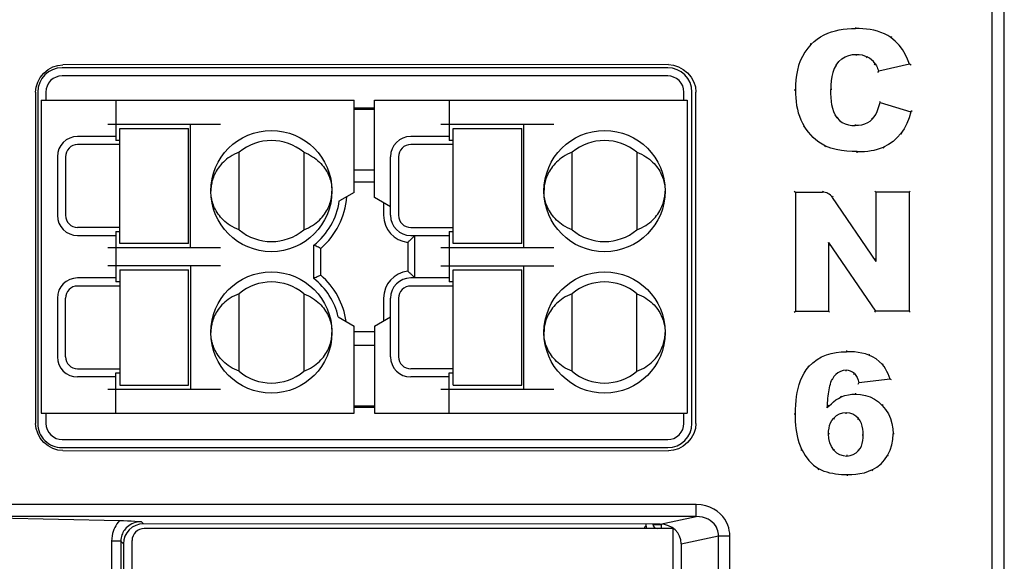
# Model space of a CAD drawing. Header units: millimetres. Extents: x -2013 to 423, y -990 to -169.
# Tile 15 of 50: x -378 to -354, y -832 to -819. Entities that reach past the tile are written whole.
import ezdxf

# ---------------------------------------------------------------- set-up
doc = ezdxf.new("R2010")
doc.units = ezdxf.units.MM
doc.header["$LTSCALE"] = 30.734
doc.layers.get('0').update_dxf_attribs({"linetype": 'CONTINUOUS'})
doc.layers.add('ECAD_06021007', color=7, linetype='CONTINUOUS')
doc.layers.add('ECAD_15050074', color=7, linetype='CONTINUOUS')

msp = doc.modelspace()

# ---------------------------------------------------------------- linework, layer by layer
at = {"color": 7, "linetype": 'Continuous'}
for p, q in [((-354.214, -867.375), (-354.214, -769.386)), ((-353.914, -886.575), (-353.914, -769.337)), ((-357.597, -818.773), (-357.597, -818.8)), ((-356.708, -819.003), (-356.723, -819.025)), ((-358.719, -819.174), (-358.7, -819.193)), ((-357.575, -819.467), (-357.575, -819.441)), ((-357.324, -819.526), (-357.312, -819.502)), ((-358.059, -819.72), (-358.081, -819.706)), ((-357.134, -819.689), (-357.113, -819.673)), ((-356.259, -819.687), (-357.025, -819.858)), ((-356.224, -819.707), (-356.259, -819.687)), ((-357.043, -819.889), (-357.025, -819.858)), ((-359.114, -820.318), (-359.087, -820.318)), ((-358.185, -820.312), (-358.211, -820.312)), ((-357.008, -820.597), (-356.989, -820.63)), ((-356.989, -820.63), (-356.227, -820.86)), ((-358.034, -820.996), (-358.054, -821.013)), ((-356.196, -820.842), (-356.227, -820.86)), ((-358.889, -821.235), (-358.867, -821.221)), ((-357.608, -821.18), (-357.608, -821.206)), ((-357.206, -821.031), (-357.187, -821.049)), ((-356.454, -821.413), (-356.474, -821.397)), ((-358.354, -821.734), (-358.343, -821.71)), ((-357.554, -821.876), (-357.554, -821.849)), ((-356.891, -821.759), (-356.902, -821.735)), ((-359.114, -822.825), (-359.087, -822.851)), ((-359.087, -822.851), (-358.42, -822.851)), ((-359.087, -822.851), (-359.087, -825.798)), ((-358.406, -822.825), (-358.42, -822.851)), ((-357.118, -822.825), (-357.092, -822.851)), ((-356.271, -822.851), (-357.092, -822.851)), ((-357.092, -822.851), (-357.092, -824.571)), ((-356.245, -822.825), (-356.271, -822.851)), ((-356.271, -822.851), (-356.271, -825.798)), ((-358.159, -822.955), (-358.173, -822.982)), ((-358.173, -822.982), (-357.092, -824.571)), ((-358.268, -824.094), (-357.105, -825.798)), ((-358.268, -824.094), (-358.268, -825.798)), ((-358.242, -824.179), (-358.268, -824.094)), ((-357.118, -824.486), (-357.092, -824.571)), ((-359.114, -825.825), (-359.087, -825.798)), ((-359.087, -825.798), (-358.268, -825.798)), ((-358.242, -825.825), (-358.268, -825.798)), ((-357.118, -825.825), (-357.105, -825.798)), ((-356.271, -825.798), (-357.105, -825.798)), ((-356.245, -825.825), (-356.271, -825.798)), ((-357.824, -826.773), (-357.824, -826.8)), ((-357.26, -826.857), (-357.269, -826.882)), ((-358.772, -827.151), (-358.753, -827.169)), ((-357.833, -827.285), (-357.833, -827.259)), ((-357.645, -827.357), (-357.627, -827.338)), ((-356.914, -827.099), (-356.934, -827.116)), ((-358.149, -827.489), (-358.171, -827.476)), ((-357.534, -827.602), (-357.513, -827.573)), ((-356.74, -827.478), (-357.513, -827.573)), ((-356.705, -827.5), (-356.74, -827.478)), ((-357.597, -827.823), (-357.597, -827.849)), ((-357.962, -827.896), (-357.951, -827.92)), ((-357.831, -828.339), (-357.831, -828.313)), ((-356.92, -828.11), (-356.939, -828.128)), ((-359.114, -828.341), (-359.087, -828.341)), ((-358.123, -828.468), (-358.143, -828.45)), ((-357.547, -828.473), (-357.527, -828.456)), ((-358.24, -828.836), (-358.266, -828.836)), ((-357.432, -828.859), (-357.405, -828.859)), ((-356.642, -828.836), (-356.668, -828.836)), ((-358.952, -829.233), (-358.928, -829.222)), ((-358.117, -829.219), (-358.137, -829.236)), ((-357.542, -829.232), (-357.522, -829.249)), ((-357.816, -829.356), (-357.816, -829.382)), ((-356.783, -829.378), (-356.806, -829.365)), ((-358.516, -829.723), (-358.503, -829.7)), ((-357.172, -829.75), (-357.184, -829.727)), ((-357.794, -829.876), (-357.794, -829.849)), ((-361.548, -830.581), (-381.614, -830.581)), ((-361.548, -830.88), (-361.548, -830.581)), ((-361.548, -830.88), (-380.46, -830.88)), ((-380.46, -830.88), (-375.825, -830.976)), ((-362.434, -831.07), (-361.548, -830.88)), ((-361.464, -830.884), (-361.548, -830.88)), ((-375.278, -831.012), (-375.23, -831.06)), ((-362.434, -831.07), (-375.23, -831.06)), ((-361.914, -831.555), (-360.99, -831.357)), ((-360.99, -831.357), (-360.712, -831.357)), ((-360.99, -863.592), (-360.99, -831.357)), ((-360.712, -863.592), (-360.712, -831.357)), ((-375.793, -831.493), (-376.023, -831.493)), ((-376.023, -831.493), (-376.023, -863.456)), ((-375.793, -831.493), (-375.729, -831.557)), ((-375.793, -831.493), (-375.793, -863.456)), ((-375.729, -831.557), (-375.729, -863.392)), ((-361.914, -831.555), (-361.914, -863.394))]:
    msp.add_line(p, q, dxfattribs=at)
at = {"linetype": 'Continuous'}
for p, q in [((-362.249, -819.775), (-377.249, -819.775)), ((-362.229, -819.696), (-377.23, -819.701)), ((-362.249, -819.975), (-377.249, -819.975)), ((-377.904, -820.375), (-377.904, -828.575)), ((-377.849, -820.375), (-377.849, -828.575)), ((-377.649, -820.375), (-377.649, -820.575)), ((-361.849, -820.575), (-361.849, -820.375)), ((-361.649, -828.575), (-361.649, -820.375)), ((-361.55, -828.575), (-361.55, -820.375)), ((-377.764, -820.575), (-377.764, -828.325)), ((-377.764, -820.575), (-370.014, -820.575)), ((-375.914, -820.575), (-375.914, -821.575)), ((-370.014, -822.857), (-370.014, -820.575)), ((-369.514, -820.575), (-361.764, -820.575)), ((-369.514, -822.982), (-369.514, -820.575)), ((-367.664, -820.575), (-367.664, -821.575)), ((-361.764, -820.575), (-361.764, -828.325)), ((-369.514, -820.775), (-370.014, -820.775)), ((-369.514, -820.809), (-370.014, -820.809)), ((-373.321, -821.175), (-376.114, -821.175)), ((-374.064, -824.225), (-374.064, -821.175)), ((-365.071, -821.175), (-367.864, -821.175)), ((-365.814, -824.225), (-365.814, -821.175)), ((-375.914, -821.475), (-376.864, -821.475)), ((-375.814, -824.125), (-375.814, -821.275)), ((-375.814, -821.275), (-374.114, -821.275)), ((-374.114, -824.125), (-374.114, -821.275)), ((-367.664, -821.475), (-368.614, -821.475)), ((-367.564, -821.275), (-365.864, -821.275)), ((-367.564, -824.125), (-367.564, -821.275)), ((-365.864, -824.125), (-365.864, -821.275)), ((-375.814, -821.675), (-376.864, -821.675)), ((-375.814, -821.575), (-375.914, -821.575)), ((-367.564, -821.675), (-368.614, -821.675)), ((-367.564, -821.575), (-367.664, -821.575)), ((-377.364, -821.975), (-377.364, -823.425)), ((-377.164, -821.975), (-377.164, -823.425)), ((-372.864, -823.785), (-372.864, -821.864)), ((-371.264, -821.864), (-371.264, -823.785)), ((-369.114, -823.425), (-369.114, -821.975)), ((-368.914, -821.975), (-368.914, -823.425)), ((-364.614, -823.785), (-364.614, -821.864)), ((-363.014, -821.864), (-363.014, -823.785)), ((-369.514, -822.309), (-370.014, -822.309)), ((-370.014, -822.6), (-369.514, -822.6)), ((-370.014, -822.857), (-370.381, -823.07)), ((-369.114, -823.213), (-369.514, -822.982)), ((-369.287, -823.113), (-369.287, -823.425)), ((-375.814, -823.725), (-376.864, -823.725)), ((-376.864, -823.925), (-375.914, -823.925)), ((-375.914, -823.825), (-375.814, -823.825)), ((-375.914, -823.825), (-375.914, -825.075)), ((-368.614, -823.725), (-367.564, -823.725)), ((-368.614, -823.925), (-367.664, -823.925)), ((-368.514, -823.925), (-368.614, -824.025)), ((-368.514, -824.975), (-368.514, -823.925)), ((-367.664, -823.825), (-367.564, -823.825)), ((-367.664, -823.825), (-367.664, -825.075)), ((-374.114, -824.125), (-375.814, -824.125)), ((-371.014, -824.988), (-371.014, -824.161)), ((-368.687, -824.094), (-368.687, -824.805)), ((-365.864, -824.125), (-367.564, -824.125)), ((-376.114, -824.225), (-373.321, -824.225)), ((-370.84, -824.906), (-370.84, -824.243)), ((-367.864, -824.225), (-365.071, -824.225)), ((-373.321, -824.675), (-376.114, -824.675)), ((-375.814, -824.775), (-374.114, -824.775)), ((-375.814, -824.775), (-375.814, -827.625)), ((-374.114, -827.625), (-374.114, -824.775)), ((-374.064, -824.675), (-374.064, -827.725)), ((-368.614, -824.875), (-368.514, -824.975)), ((-367.864, -824.675), (-365.071, -824.675)), ((-367.564, -824.775), (-365.864, -824.775)), ((-367.564, -827.625), (-367.564, -824.775)), ((-365.864, -827.625), (-365.864, -824.775)), ((-365.814, -827.725), (-365.814, -824.675)), ((-375.914, -824.975), (-376.864, -824.975)), ((-375.814, -825.075), (-375.914, -825.075)), ((-367.664, -824.975), (-368.614, -824.975)), ((-367.564, -825.075), (-367.664, -825.075)), ((-375.814, -825.175), (-376.864, -825.175)), ((-372.864, -827.285), (-372.864, -825.364)), ((-371.264, -825.364), (-371.264, -827.285)), ((-367.564, -825.175), (-368.614, -825.175)), ((-364.614, -827.285), (-364.614, -825.364)), ((-363.014, -827.285), (-363.014, -825.364)), ((-377.364, -825.475), (-377.364, -826.925)), ((-377.164, -826.925), (-377.164, -825.475)), ((-369.287, -825.475), (-369.287, -826.036)), ((-369.114, -826.925), (-369.114, -825.475)), ((-368.914, -825.475), (-368.914, -826.925)), ((-370.408, -825.939), (-370.014, -826.167)), ((-369.514, -826.167), (-369.114, -825.936)), ((-370.014, -828.325), (-370.014, -826.167)), ((-370.014, -826.3), (-369.514, -826.3)), ((-369.514, -826.167), (-369.514, -828.325)), ((-370.014, -826.64), (-369.514, -826.64)), ((-376.864, -827.225), (-375.814, -827.225)), ((-375.914, -827.325), (-375.814, -827.325)), ((-375.914, -828.325), (-375.914, -827.325)), ((-367.564, -827.225), (-368.614, -827.225)), ((-367.664, -827.325), (-367.564, -827.325)), ((-367.664, -828.325), (-367.664, -827.325)), ((-375.914, -827.425), (-376.864, -827.425)), ((-367.664, -827.425), (-368.614, -827.425)), ((-376.114, -827.725), (-373.321, -827.725)), ((-375.814, -827.625), (-374.114, -827.625)), ((-367.864, -827.725), (-365.071, -827.725)), ((-367.564, -827.625), (-365.864, -827.625)), ((-370.014, -828.14), (-369.514, -828.14)), ((-370.014, -828.175), (-369.514, -828.175)), ((-377.764, -828.325), (-370.014, -828.325)), ((-377.649, -828.325), (-377.649, -828.575)), ((-369.514, -828.325), (-361.764, -828.325)), ((-361.849, -828.575), (-361.849, -828.325)), ((-377.249, -828.975), (-362.249, -828.975)), ((-377.249, -829.175), (-362.249, -829.175)), ((-377.23, -829.248), (-362.229, -829.253))]:
    msp.add_line(p, q, dxfattribs=at)
at = {"color": 7, "linetype": 'Continuous'}
for points in [[(-358.7, -819.193), (-358.626, -819.124), (-358.547, -819.063), (-358.463, -819.008), (-358.375, -818.96), (-358.284, -818.919), (-358.191, -818.885), (-358.097, -818.858), (-358, -818.836), (-357.902, -818.82), (-357.802, -818.808), (-357.701, -818.802), (-357.597, -818.8)], [(-356.723, -819.025), (-356.802, -818.975), (-356.884, -818.932), (-356.969, -818.897), (-357.057, -818.868), (-357.145, -818.845), (-357.234, -818.828), (-357.324, -818.815), (-357.414, -818.806), (-357.506, -818.801), (-357.597, -818.8)], [(-356.259, -819.687), (-356.307, -819.561), (-356.367, -819.439), (-356.436, -819.323), (-356.518, -819.214), (-356.614, -819.115), (-356.723, -819.025)], [(-358.7, -819.193), (-358.782, -819.286), (-358.854, -819.385), (-358.915, -819.492), (-358.966, -819.603), (-359.007, -819.718), (-359.038, -819.835), (-359.061, -819.953), (-359.076, -820.073), (-359.085, -820.195), (-359.087, -820.318)], [(-358.081, -819.706), (-358.014, -819.622), (-357.939, -819.554), (-357.856, -819.503), (-357.767, -819.468), (-357.673, -819.447), (-357.575, -819.441)], [(-357.575, -819.441), (-357.504, -819.445), (-357.436, -819.457), (-357.372, -819.476), (-357.312, -819.502)], [(-357.113, -819.673), (-357.156, -819.621), (-357.203, -819.575), (-357.255, -819.536), (-357.312, -819.502)], [(-358.081, -819.706), (-358.127, -819.794), (-358.162, -819.888), (-358.186, -819.988), (-358.2, -820.093), (-358.209, -820.201), (-358.211, -820.312)], [(-357.113, -819.673), (-357.095, -819.7), (-357.079, -819.728), (-357.064, -819.758), (-357.05, -819.79), (-357.037, -819.823), (-357.025, -819.858)], [(-359.087, -820.318), (-359.086, -820.418), (-359.08, -820.515), (-359.07, -820.61), (-359.057, -820.704), (-359.038, -820.795), (-359.015, -820.885), (-358.987, -820.972), (-358.953, -821.058), (-358.913, -821.141), (-358.867, -821.221)], [(-358.054, -821.013), (-358.1, -820.941), (-358.137, -820.864), (-358.163, -820.781), (-358.182, -820.694), (-358.196, -820.604), (-358.204, -820.51), (-358.21, -820.413), (-358.211, -820.312)], [(-357.187, -821.049), (-357.14, -820.989), (-357.099, -820.926), (-357.064, -820.858), (-357.035, -820.785), (-357.009, -820.71), (-356.989, -820.63)], [(-356.227, -820.86), (-356.273, -821.014), (-356.33, -821.155), (-356.397, -821.283), (-356.474, -821.397)], [(-358.343, -821.71), (-358.428, -821.666), (-358.507, -821.616), (-358.579, -821.56), (-358.646, -821.499), (-358.708, -821.434), (-358.765, -821.366), (-358.818, -821.295), (-358.867, -821.221)], [(-358.054, -821.013), (-357.994, -821.075), (-357.927, -821.124), (-357.853, -821.161), (-357.774, -821.187), (-357.693, -821.202), (-357.608, -821.206)], [(-357.187, -821.049), (-357.243, -821.1), (-357.305, -821.14), (-357.374, -821.17), (-357.448, -821.191), (-357.526, -821.203), (-357.608, -821.206)], [(-356.474, -821.397), (-356.566, -821.503), (-356.668, -821.594), (-356.78, -821.672), (-356.902, -821.735)], [(-357.554, -821.849), (-357.685, -821.847), (-357.816, -821.838), (-357.948, -821.822), (-358.079, -821.796), (-358.211, -821.759), (-358.343, -821.71)], [(-357.554, -821.849), (-357.466, -821.848), (-357.38, -821.843), (-357.296, -821.836), (-357.215, -821.824), (-357.134, -821.809), (-357.056, -821.79), (-356.978, -821.765), (-356.902, -821.735)], [(-358.753, -827.169), (-358.655, -827.074), (-358.55, -826.994), (-358.438, -826.929), (-358.32, -826.879), (-358.199, -826.842), (-358.075, -826.818), (-357.951, -826.803), (-357.824, -826.8)], [(-357.269, -826.882), (-357.352, -826.854), (-357.438, -826.833), (-357.53, -826.818), (-357.624, -826.807), (-357.723, -826.801), (-357.824, -826.8)], [(-356.934, -827.116), (-357.009, -827.041), (-357.09, -826.976), (-357.177, -826.923), (-357.269, -826.882)], [(-359.087, -828.341), (-359.086, -828.228), (-359.08, -828.118), (-359.072, -828.011), (-359.059, -827.908), (-359.042, -827.807), (-359.02, -827.708), (-358.993, -827.611), (-358.96, -827.516), (-358.92, -827.423), (-358.873, -827.333), (-358.817, -827.249), (-358.753, -827.169)], [(-357.833, -827.259), (-357.906, -827.266), (-357.973, -827.286), (-358.033, -827.319), (-358.087, -827.363), (-358.133, -827.415), (-358.171, -827.476)], [(-357.627, -827.338), (-357.673, -827.303), (-357.723, -827.278), (-357.776, -827.263), (-357.833, -827.259)], [(-357.627, -827.338), (-357.588, -827.386), (-357.555, -827.442), (-357.531, -827.504), (-357.513, -827.573)], [(-356.74, -827.478), (-356.763, -827.411), (-356.79, -827.347), (-356.821, -827.286), (-356.854, -827.226), (-356.892, -827.17), (-356.934, -827.116)], [(-358.3, -828.192), (-358.296, -828.13), (-358.291, -828.069), (-358.286, -828.01), (-358.28, -827.953), (-358.274, -827.898), (-358.267, -827.844), (-358.259, -827.792), (-358.251, -827.742), (-358.242, -827.693), (-358.231, -827.646), (-358.219, -827.6), (-358.206, -827.557), (-358.19, -827.515), (-358.171, -827.476)], [(-358.3, -828.192), (-358.25, -828.138), (-358.197, -828.088), (-358.141, -828.04), (-358.082, -827.995), (-358.018, -827.956), (-357.951, -827.92)], [(-357.951, -827.92), (-357.864, -827.888), (-357.776, -827.865), (-357.687, -827.852), (-357.597, -827.849)], [(-357.597, -827.849), (-357.471, -827.857), (-357.351, -827.88), (-357.237, -827.92), (-357.13, -827.974), (-357.031, -828.044), (-356.939, -828.128)], [(-358.269, -828.12), (-358.276, -828.138), (-358.284, -828.156), (-358.292, -828.174), (-358.3, -828.192)], [(-357.831, -828.313), (-357.92, -828.322), (-358.002, -828.348), (-358.077, -828.39), (-358.143, -828.45)], [(-357.527, -828.456), (-357.592, -828.394), (-357.664, -828.349), (-357.743, -828.322), (-357.831, -828.313)], [(-356.939, -828.128), (-356.853, -828.231), (-356.784, -828.34), (-356.732, -828.457), (-356.695, -828.579), (-356.674, -828.705), (-356.668, -828.836)], [(-358.928, -829.222), (-358.964, -829.138), (-358.995, -829.053), (-359.019, -828.967), (-359.039, -828.879), (-359.055, -828.792), (-359.067, -828.704), (-359.076, -828.616), (-359.083, -828.526), (-359.086, -828.434), (-359.087, -828.341)], [(-358.266, -828.836), (-358.264, -828.764), (-358.255, -828.695), (-358.239, -828.628), (-358.216, -828.564), (-358.184, -828.505), (-358.143, -828.45)], [(-357.405, -828.859), (-357.407, -828.785), (-357.416, -828.714), (-357.431, -828.644), (-357.454, -828.576), (-357.486, -828.514), (-357.527, -828.456)], [(-358.137, -829.236), (-358.195, -829.15), (-358.237, -829.055), (-358.26, -828.95), (-358.266, -828.836)], [(-357.522, -829.249), (-357.482, -829.194), (-357.452, -829.134), (-357.43, -829.07), (-357.416, -829.001), (-357.407, -828.931), (-357.405, -828.859)], [(-356.806, -829.365), (-356.744, -829.236), (-356.7, -829.105), (-356.675, -828.971), (-356.668, -828.836)], [(-358.928, -829.222), (-358.849, -829.367), (-358.752, -829.496), (-358.636, -829.606), (-358.503, -829.7)], [(-358.137, -829.236), (-358.068, -829.3), (-357.992, -829.345), (-357.908, -829.373), (-357.816, -829.382)], [(-357.816, -829.382), (-357.731, -829.373), (-357.654, -829.348), (-357.584, -829.307), (-357.522, -829.249)], [(-357.184, -829.727), (-357.067, -829.655), (-356.964, -829.572), (-356.877, -829.475), (-356.806, -829.365)], [(-357.794, -829.849), (-357.871, -829.848), (-357.947, -829.845), (-358.02, -829.839), (-358.093, -829.83), (-358.164, -829.818), (-358.234, -829.803), (-358.304, -829.784), (-358.372, -829.761), (-358.439, -829.733), (-358.503, -829.7)], [(-357.184, -829.727), (-357.285, -829.769), (-357.386, -829.802), (-357.488, -829.824), (-357.591, -829.839), (-357.692, -829.847), (-357.794, -829.849)], [(-360.712, -831.357), (-360.715, -831.292), (-360.724, -831.225), (-360.739, -831.158), (-360.762, -831.09), (-360.794, -831.019), (-360.836, -830.948), (-360.888, -830.878), (-360.951, -830.811), (-361.024, -830.75), (-361.108, -830.695), (-361.203, -830.648), (-361.308, -830.613), (-361.423, -830.591), (-361.548, -830.581)], [(-375.825, -830.976), (-375.861, -831.019), (-375.892, -831.063), (-375.92, -831.107), (-375.944, -831.152), (-375.965, -831.199), (-375.984, -831.249), (-375.999, -831.303), (-376.011, -831.361), (-376.019, -831.424), (-376.023, -831.493)], [(-375.825, -830.976), (-375.726, -830.979), (-375.631, -830.983), (-375.538, -830.989), (-375.449, -830.996), (-375.362, -831.004), (-375.278, -831.012)], [(-361.042, -831.146), (-361.069, -831.102), (-361.103, -831.059), (-361.145, -831.017), (-361.195, -830.98), (-361.251, -830.946), (-361.315, -830.918), (-361.386, -830.897), (-361.464, -830.884)], [(-375.561, -831.083), (-375.598, -831.107), (-375.631, -831.133), (-375.659, -831.16), (-375.684, -831.188), (-375.706, -831.216), (-375.724, -831.244), (-375.741, -831.273), (-375.755, -831.304), (-375.767, -831.336), (-375.778, -831.37), (-375.786, -831.407), (-375.791, -831.449), (-375.793, -831.493)], [(-375.278, -831.012), (-375.314, -831.012), (-375.352, -831.014), (-375.392, -831.02), (-375.434, -831.03), (-375.478, -831.043), (-375.52, -831.061), (-375.561, -831.083)], [(-360.99, -831.357), (-360.991, -831.316), (-360.996, -831.275), (-361.006, -831.233), (-361.021, -831.19), (-361.042, -831.146)]]:
    msp.add_lwpolyline(points, dxfattribs=at)
at = {"linetype": 'Continuous'}
for points in [[(-377.904, -820.375), (-377.891, -820.25), (-377.852, -820.13), (-377.787, -820.012), (-377.699, -819.905), (-377.593, -819.818), (-377.475, -819.752), (-377.355, -819.714), (-377.23, -819.701)], [(-362.229, -819.696), (-362.103, -819.709), (-361.983, -819.748), (-361.864, -819.814), (-361.756, -819.902), (-361.668, -820.009), (-361.602, -820.128), (-361.563, -820.249), (-361.55, -820.375)], [(-377.249, -819.975), (-377.324, -819.982), (-377.396, -820.004), (-377.467, -820.041), (-377.531, -820.091), (-377.581, -820.154), (-377.619, -820.225), (-377.641, -820.298), (-377.649, -820.375)], [(-361.849, -820.375), (-361.856, -820.297), (-361.879, -820.224), (-361.918, -820.152), (-361.969, -820.088), (-362.033, -820.039), (-362.104, -820.003), (-362.175, -819.981), (-362.249, -819.975)], [(-372.864, -821.864), (-372.924, -821.889), (-372.981, -821.915), (-373.035, -821.944), (-373.085, -821.974), (-373.132, -822.006), (-373.175, -822.039), (-373.216, -822.073), (-373.254, -822.108), (-373.289, -822.144), (-373.322, -822.18), (-373.352, -822.217), (-373.38, -822.255), (-373.406, -822.293), (-373.429, -822.331), (-373.45, -822.369), (-373.469, -822.407), (-373.486, -822.445), (-373.501, -822.482), (-373.514, -822.519), (-373.526, -822.556), (-373.535, -822.592), (-373.543, -822.627), (-373.55, -822.661), (-373.555, -822.695)], [(-371.264, -821.864), (-371.203, -821.889), (-371.146, -821.915), (-371.092, -821.944), (-371.042, -821.974), (-370.996, -822.006), (-370.952, -822.039), (-370.911, -822.073), (-370.873, -822.108), (-370.838, -822.144), (-370.805, -822.18), (-370.775, -822.217), (-370.747, -822.255), (-370.722, -822.293), (-370.698, -822.331), (-370.677, -822.369), (-370.658, -822.407), (-370.641, -822.445), (-370.626, -822.482), (-370.613, -822.519), (-370.602, -822.556), (-370.592, -822.592), (-370.584, -822.627), (-370.578, -822.661), (-370.572, -822.695)], [(-364.614, -821.864), (-364.674, -821.889), (-364.731, -821.915), (-364.785, -821.944), (-364.835, -821.974), (-364.882, -822.006), (-364.925, -822.039), (-364.966, -822.073), (-365.004, -822.108), (-365.039, -822.144), (-365.072, -822.18), (-365.102, -822.217), (-365.13, -822.255), (-365.156, -822.293), (-365.179, -822.331), (-365.2, -822.369), (-365.219, -822.407), (-365.236, -822.445), (-365.251, -822.482), (-365.264, -822.519), (-365.276, -822.556), (-365.285, -822.592), (-365.293, -822.627), (-365.3, -822.661), (-365.305, -822.695)], [(-363.014, -821.864), (-362.953, -821.889), (-362.896, -821.915), (-362.842, -821.944), (-362.792, -821.974), (-362.746, -822.006), (-362.702, -822.039), (-362.661, -822.073), (-362.623, -822.108), (-362.588, -822.144), (-362.555, -822.18), (-362.525, -822.217), (-362.497, -822.255), (-362.472, -822.293), (-362.448, -822.331), (-362.427, -822.369), (-362.408, -822.407), (-362.391, -822.445), (-362.376, -822.482), (-362.363, -822.519), (-362.352, -822.556), (-362.342, -822.592), (-362.334, -822.627), (-362.328, -822.661), (-362.322, -822.695)], [(-373.555, -822.695), (-373.559, -822.728), (-373.562, -822.76), (-373.563, -822.793), (-373.564, -822.825)], [(-370.572, -822.695), (-370.569, -822.728), (-370.566, -822.76), (-370.564, -822.793), (-370.564, -822.825)], [(-365.305, -822.695), (-365.309, -822.728), (-365.312, -822.76), (-365.313, -822.793), (-365.314, -822.825)], [(-362.322, -822.695), (-362.319, -822.728), (-362.316, -822.76), (-362.314, -822.793), (-362.314, -822.825)], [(-373.555, -822.954), (-373.559, -822.921), (-373.562, -822.889), (-373.563, -822.856), (-373.564, -822.825)], [(-370.572, -822.954), (-370.569, -822.921), (-370.566, -822.889), (-370.564, -822.856), (-370.564, -822.825)], [(-365.305, -822.954), (-365.309, -822.921), (-365.312, -822.889), (-365.313, -822.856), (-365.314, -822.825)], [(-362.322, -822.954), (-362.319, -822.921), (-362.316, -822.889), (-362.314, -822.856), (-362.314, -822.825)], [(-372.864, -823.785), (-372.924, -823.76), (-372.981, -823.734), (-373.035, -823.705), (-373.085, -823.675), (-373.132, -823.643), (-373.175, -823.61), (-373.216, -823.576), (-373.254, -823.541), (-373.289, -823.505), (-373.322, -823.469), (-373.352, -823.432), (-373.38, -823.394), (-373.406, -823.356), (-373.429, -823.318), (-373.45, -823.28), (-373.469, -823.242), (-373.486, -823.204), (-373.501, -823.167), (-373.514, -823.13), (-373.526, -823.093), (-373.535, -823.057), (-373.543, -823.022), (-373.55, -822.988), (-373.555, -822.954)], [(-371.264, -823.785), (-371.203, -823.76), (-371.146, -823.734), (-371.092, -823.705), (-371.042, -823.675), (-370.996, -823.643), (-370.952, -823.61), (-370.911, -823.576), (-370.873, -823.541), (-370.838, -823.505), (-370.805, -823.469), (-370.775, -823.432), (-370.747, -823.394), (-370.722, -823.356), (-370.698, -823.318), (-370.677, -823.28), (-370.658, -823.242), (-370.641, -823.204), (-370.626, -823.167), (-370.613, -823.13), (-370.602, -823.093), (-370.592, -823.057), (-370.584, -823.022), (-370.578, -822.988), (-370.572, -822.954)], [(-364.614, -823.785), (-364.674, -823.76), (-364.731, -823.734), (-364.785, -823.705), (-364.835, -823.675), (-364.882, -823.643), (-364.925, -823.61), (-364.966, -823.576), (-365.004, -823.541), (-365.039, -823.505), (-365.072, -823.469), (-365.102, -823.432), (-365.13, -823.394), (-365.156, -823.356), (-365.179, -823.318), (-365.2, -823.28), (-365.219, -823.242), (-365.236, -823.204), (-365.251, -823.167), (-365.264, -823.13), (-365.276, -823.093), (-365.285, -823.057), (-365.293, -823.022), (-365.3, -822.988), (-365.305, -822.954)], [(-363.014, -823.785), (-362.953, -823.76), (-362.896, -823.734), (-362.842, -823.705), (-362.792, -823.675), (-362.746, -823.643), (-362.702, -823.61), (-362.661, -823.576), (-362.623, -823.541), (-362.588, -823.505), (-362.555, -823.469), (-362.525, -823.432), (-362.497, -823.394), (-362.472, -823.356), (-362.448, -823.318), (-362.427, -823.28), (-362.408, -823.242), (-362.391, -823.204), (-362.376, -823.167), (-362.363, -823.13), (-362.352, -823.093), (-362.342, -823.057), (-362.334, -823.022), (-362.328, -822.988), (-362.322, -822.954)], [(-370.84, -824.243), (-370.869, -824.23), (-370.898, -824.216), (-370.927, -824.203), (-370.956, -824.189), (-370.985, -824.175), (-371.014, -824.161)], [(-368.687, -824.094), (-368.674, -824.082), (-368.662, -824.071), (-368.65, -824.059), (-368.637, -824.048), (-368.626, -824.036), (-368.614, -824.025)], [(-368.687, -824.805), (-368.675, -824.816), (-368.662, -824.828), (-368.65, -824.839), (-368.638, -824.851), (-368.626, -824.863), (-368.614, -824.875)], [(-370.84, -824.906), (-370.87, -824.919), (-370.899, -824.933), (-370.928, -824.947), (-370.957, -824.96), (-370.985, -824.974), (-371.014, -824.988)], [(-372.864, -825.364), (-372.924, -825.389), (-372.981, -825.415), (-373.035, -825.444), (-373.085, -825.474), (-373.132, -825.506), (-373.175, -825.539), (-373.216, -825.573), (-373.254, -825.608), (-373.289, -825.644), (-373.322, -825.68), (-373.352, -825.717), (-373.38, -825.755), (-373.406, -825.793), (-373.429, -825.831), (-373.45, -825.869), (-373.469, -825.907), (-373.486, -825.945), (-373.501, -825.982), (-373.514, -826.019), (-373.526, -826.056), (-373.535, -826.092), (-373.543, -826.127), (-373.55, -826.161), (-373.555, -826.195)], [(-371.264, -825.364), (-371.203, -825.389), (-371.146, -825.415), (-371.092, -825.444), (-371.042, -825.474), (-370.996, -825.506), (-370.952, -825.539), (-370.911, -825.573), (-370.873, -825.608), (-370.838, -825.644), (-370.805, -825.68), (-370.775, -825.717), (-370.747, -825.755), (-370.722, -825.793), (-370.698, -825.831), (-370.677, -825.869), (-370.658, -825.907), (-370.641, -825.945), (-370.626, -825.982), (-370.613, -826.019), (-370.602, -826.056), (-370.592, -826.092), (-370.584, -826.127), (-370.578, -826.161), (-370.572, -826.195)], [(-364.614, -825.364), (-364.674, -825.389), (-364.731, -825.415), (-364.785, -825.444), (-364.835, -825.474), (-364.882, -825.506), (-364.925, -825.539), (-364.966, -825.573), (-365.004, -825.608), (-365.039, -825.644), (-365.072, -825.68), (-365.102, -825.717), (-365.13, -825.755), (-365.156, -825.793), (-365.179, -825.831), (-365.2, -825.869), (-365.219, -825.907), (-365.236, -825.945), (-365.251, -825.982), (-365.264, -826.019), (-365.276, -826.056), (-365.285, -826.092), (-365.293, -826.127), (-365.3, -826.161), (-365.305, -826.195)], [(-363.014, -825.364), (-362.953, -825.389), (-362.896, -825.415), (-362.842, -825.444), (-362.792, -825.474), (-362.746, -825.506), (-362.702, -825.539), (-362.661, -825.573), (-362.623, -825.608), (-362.588, -825.644), (-362.555, -825.68), (-362.525, -825.717), (-362.497, -825.755), (-362.472, -825.793), (-362.448, -825.831), (-362.427, -825.869), (-362.408, -825.907), (-362.391, -825.945), (-362.376, -825.982), (-362.363, -826.019), (-362.352, -826.056), (-362.342, -826.092), (-362.334, -826.127), (-362.328, -826.161), (-362.322, -826.195)], [(-373.555, -826.195), (-373.559, -826.228), (-373.562, -826.26), (-373.563, -826.293), (-373.564, -826.325)], [(-373.555, -826.454), (-373.559, -826.421), (-373.562, -826.389), (-373.563, -826.356), (-373.564, -826.325)], [(-370.572, -826.195), (-370.569, -826.228), (-370.566, -826.26), (-370.564, -826.293), (-370.564, -826.325)], [(-370.572, -826.454), (-370.569, -826.421), (-370.566, -826.389), (-370.564, -826.356), (-370.564, -826.325)], [(-365.305, -826.195), (-365.309, -826.228), (-365.312, -826.26), (-365.313, -826.293), (-365.314, -826.325)], [(-365.305, -826.454), (-365.309, -826.421), (-365.312, -826.389), (-365.313, -826.356), (-365.314, -826.325)], [(-362.322, -826.195), (-362.319, -826.228), (-362.316, -826.26), (-362.314, -826.293), (-362.314, -826.325)], [(-362.322, -826.454), (-362.319, -826.421), (-362.316, -826.389), (-362.314, -826.356), (-362.314, -826.325)], [(-372.864, -827.285), (-372.924, -827.26), (-372.981, -827.234), (-373.035, -827.205), (-373.085, -827.175), (-373.132, -827.143), (-373.175, -827.11), (-373.216, -827.076), (-373.254, -827.041), (-373.289, -827.005), (-373.322, -826.969), (-373.352, -826.932), (-373.38, -826.894), (-373.406, -826.856), (-373.429, -826.818), (-373.45, -826.78), (-373.469, -826.742), (-373.486, -826.704), (-373.501, -826.667), (-373.514, -826.63), (-373.526, -826.593), (-373.535, -826.557), (-373.543, -826.522), (-373.55, -826.488), (-373.555, -826.454)], [(-371.264, -827.285), (-371.203, -827.26), (-371.146, -827.234), (-371.092, -827.205), (-371.042, -827.175), (-370.996, -827.143), (-370.952, -827.11), (-370.911, -827.076), (-370.873, -827.041), (-370.838, -827.005), (-370.805, -826.969), (-370.775, -826.932), (-370.747, -826.894), (-370.722, -826.856), (-370.698, -826.818), (-370.677, -826.78), (-370.658, -826.742), (-370.641, -826.704), (-370.626, -826.667), (-370.613, -826.63), (-370.602, -826.593), (-370.592, -826.557), (-370.584, -826.522), (-370.578, -826.488), (-370.572, -826.454)], [(-364.614, -827.285), (-364.674, -827.26), (-364.731, -827.234), (-364.785, -827.205), (-364.835, -827.175), (-364.882, -827.143), (-364.925, -827.11), (-364.966, -827.076), (-365.004, -827.041), (-365.039, -827.005), (-365.072, -826.969), (-365.102, -826.932), (-365.13, -826.894), (-365.156, -826.856), (-365.179, -826.818), (-365.2, -826.78), (-365.219, -826.742), (-365.236, -826.704), (-365.251, -826.667), (-365.264, -826.63), (-365.276, -826.593), (-365.285, -826.557), (-365.293, -826.522), (-365.3, -826.488), (-365.305, -826.454)], [(-363.014, -827.285), (-362.953, -827.26), (-362.896, -827.234), (-362.842, -827.205), (-362.792, -827.175), (-362.746, -827.143), (-362.702, -827.11), (-362.661, -827.076), (-362.623, -827.041), (-362.588, -827.005), (-362.555, -826.969), (-362.525, -826.932), (-362.497, -826.894), (-362.472, -826.856), (-362.448, -826.818), (-362.427, -826.78), (-362.408, -826.742), (-362.391, -826.704), (-362.376, -826.667), (-362.363, -826.63), (-362.352, -826.593), (-362.342, -826.557), (-362.334, -826.522), (-362.328, -826.488), (-362.322, -826.454)], [(-377.23, -829.248), (-377.355, -829.235), (-377.475, -829.197), (-377.593, -829.131), (-377.699, -829.044), (-377.787, -828.937), (-377.852, -828.819), (-377.891, -828.699), (-377.904, -828.575)], [(-377.649, -828.575), (-377.641, -828.652), (-377.618, -828.725), (-377.579, -828.797), (-377.528, -828.861), (-377.464, -828.91), (-377.393, -828.947), (-377.322, -828.968), (-377.249, -828.975)], [(-362.249, -828.975), (-362.173, -828.967), (-362.101, -828.946), (-362.03, -828.908), (-361.966, -828.858), (-361.916, -828.795), (-361.878, -828.724), (-361.856, -828.651), (-361.849, -828.575)], [(-361.55, -828.575), (-361.563, -828.7), (-361.602, -828.821), (-361.668, -828.94), (-361.756, -829.047), (-361.864, -829.135), (-361.983, -829.201), (-362.103, -829.24), (-362.229, -829.253)]]:
    msp.add_lwpolyline(points, dxfattribs=at)
for centre in [(-372.064, -822.825), (-363.814, -822.825), (-372.064, -826.325), (-363.814, -826.325)]:
    msp.add_circle(centre, 1.5, dxfattribs=at)
for centre, radius, start, end in [((-376.864, -821.975), 0.5, 90, 180), ((-368.614, -821.975), 0.5, 90, 180), ((-376.864, -821.975), 0.3, 90.0006, 180.001), ((-372.064, -822.825), 1.25, 50.2082, 129.7918), ((-368.614, -821.975), 0.3, 90.0006, 180.001), ((-363.814, -822.825), 1.25, 50.2082, 129.7918), ((-372.064, -822.825), 1.7, 308.1445, 351.7118), ((-372.064, -822.825), 1.873, 310.7683, 355.7833), ((-376.864, -823.425), 0.5, 180, 270), ((-376.864, -823.425), 0.3, 180.0006, 270.001), ((-368.614, -823.425), 0.673, 180, 263.7572), ((-368.614, -823.425), 0.5, 180.0001, 270), ((-368.614, -823.425), 0.3, 180.0006, 270.001), ((-372.064, -822.825), 1.25, 230.2082, 309.7918), ((-363.814, -822.825), 1.25, 230.2082, 309.7918), ((-368.614, -825.475), 0.673, 96.2428, 180), ((-376.864, -825.475), 0.5, 90, 180), ((-372.064, -826.325), 1.25, 50.2082, 129.7918), ((-372.064, -826.325), 1.7, 13.1017, 51.8555), ((-372.064, -826.325), 1.873, 8.3245, 49.2317), ((-368.614, -825.475), 0.5, 90.0001, 180), ((-363.814, -826.325), 1.25, 50.2082, 129.7918), ((-376.864, -825.475), 0.3, 90.0006, 180.001), ((-368.614, -825.475), 0.3, 90.0006, 180.001), ((-376.864, -826.925), 0.5, 180, 270), ((-376.864, -826.925), 0.3, 180.0006, 270.001), ((-368.614, -826.925), 0.5, 180, 270), ((-368.614, -826.925), 0.3, 180.0006, 270.001), ((-372.064, -826.325), 1.25, 230.2082, 309.7918), ((-363.814, -826.325), 1.25, 230.2082, 309.7918)]:
    msp.add_arc(centre, radius, start, end, dxfattribs=at)
for centre, major_axis, start_param, end_param in [((-377.249, -820.375), (0, 0.6), 0, 1.570796), ((-362.249, -820.375), (0, 0.6), -1.570796, 0), ((-377.249, -828.575), (0, 0.6), 1.570796, 3.141593), ((-362.249, -828.575), (0.6, 0), -1.570796, 0)]:
    msp.add_ellipse(centre, major_axis=major_axis, ratio=1, start_param=start_param, end_param=end_param, dxfattribs=at)
at = {"color": 7, "linetype": 'Continuous'}
for centre, major_axis, ratio, start_param, end_param in [((-358.421, -823.152), (-0.141, -0.266), 0.995136, 2.656729, 3.626456), ((-375.227, -831.562), (0.372, -0.34), 0.991641, 2.31442, 3.87762), ((-362.452, -831.571), (0.527, 0.115), 0.925985, -0.200017, 1.337811)]:
    msp.add_ellipse(centre, major_axis=major_axis, ratio=ratio, start_param=start_param, end_param=end_param, dxfattribs=at)
at = {"layer": 'ECAD_06021007', "color": 7, "linetype": 'Continuous'}
msp.add_line((-362.791, -831.073), (-362.791, -831.098), dxfattribs=at)
for centre, radius, end in [((-362.514, -831.073), 0.277, 201.65), ((-362.514, -831.098), 0.277, 180.6281), ((-362.514, -831.073), 0.1, 270)]:
    msp.add_arc(centre, radius, 180, end, dxfattribs=at)
at = {"layer": 'ECAD_15050074', "color": 7, "linetype": 'Continuous'}
for p, q in [((-362.114, -831.175), (-375.214, -831.175)), ((-362.614, -831.075), (-362.399, -831.075)), ((-362.414, -831.075), (-362.414, -831.175)), ((-362.114, -863.575), (-362.114, -831.175)), ((-375.514, -863.275), (-375.514, -831.475))]:
    msp.add_line(p, q, dxfattribs=at)
for centre, radius, start in [((-375.214, -831.475), 0.3, 90), ((-362.723, -831.175), 0.1, 131.3618)]:
    msp.add_arc(centre, radius, start, 180, dxfattribs=at)

doc.saveas('drawing.dxf')
